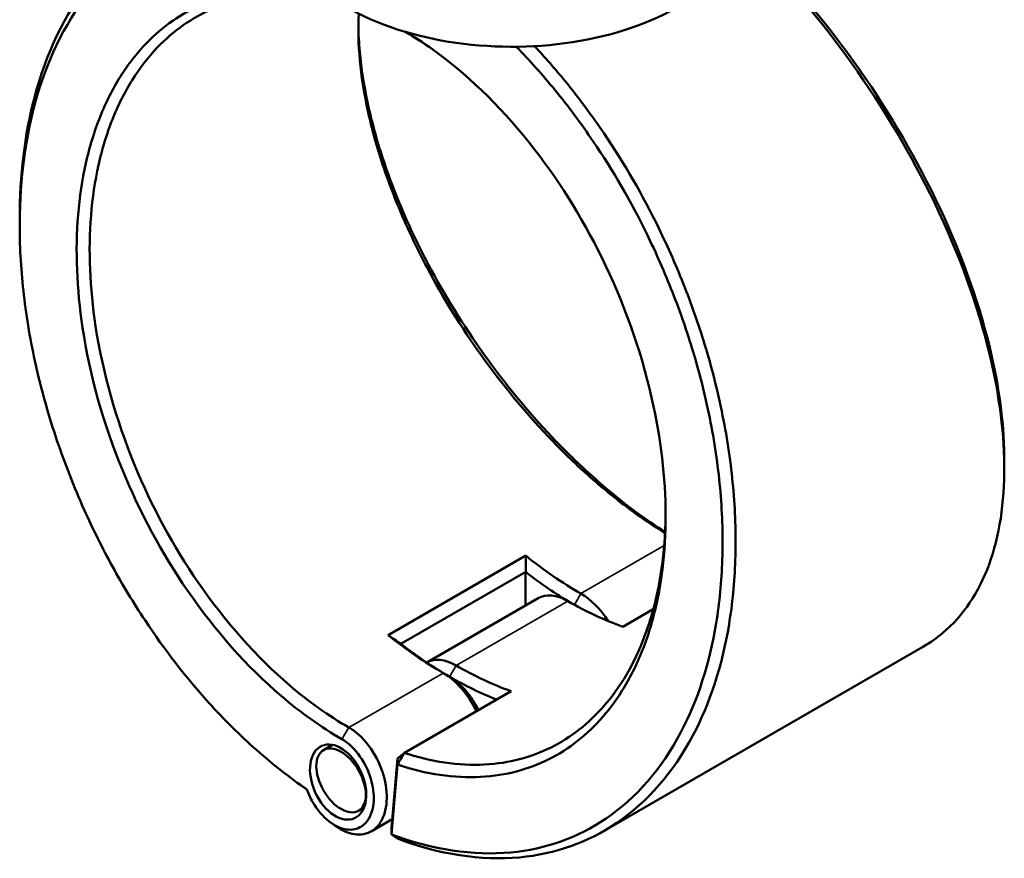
# Model space of a CAD drawing. Header units: millimetres. Extents: x 0 to 893, y 0 to 988.
# Tile 16 of 20: x 639 to 854, y 664 to 847. Entities that reach past the tile are written whole.
import ezdxf

# ---------------------------------------------------------------- set-up
doc = ezdxf.new("R2010")
doc.units = ezdxf.units.MM
doc.layers.add('Visible (ANSI)', color=7, linetype='Continuous', lineweight=50)
doc.layers.add('Visible Narrow (ANSI)', color=7, linetype='Continuous', lineweight=35)

msp = doc.modelspace()

# ---------------------------------------------------------------- linework, layer by layer
at = {"layer": 'Visible (ANSI)'}
for p, q in [((723.127, 844.473), (722.849, 844.668)), ((722.849, 844.668), (723.127, 844.473)), ((749.177, 730.236), (719.125, 712.886)), ((721.91, 710.959), (749.174, 726.7)), ((749.154, 719.36), (749.154, 726.665)), ((751.907, 720.949), (727.562, 706.894)), ((770.414, 714.709), (777.046, 718.538)), ((836.055, 710.395), (766.313, 670.13)), ((722.698, 687.16), (746.019, 700.625)), ((706.994, 688.899), (705.024, 687.762)), ((721.147, 685.942), (722.698, 687.16)), ((721.147, 685.942), (719.885, 670.716)), ((719.9, 669.345), (721.164, 684.597)), ((721.164, 684.597), (721.147, 685.942)), ((713.876, 675.205), (712.674, 674.511)), ((720.045, 672.647), (715.456, 669.998)), ((719.885, 670.716), (719.9, 669.345))]:
    msp.add_line(p, q, dxfattribs=at)
for centre, major_axis, start_param, end_param in [((746.184, 870.85), (51, 0), 3.0796893, 6.3316226), ((761.21, 794.201), (-44.25, 76.643), 2.1627081, 2.3561945), ((759.796, 793.384), (45.25, -78.375), 5.3307126, 5.4866755), ((758.382, 709.734), (-6.475, 11.215), 5.4977871, 6.2831853), ((761.21, 711.367), (-6.475, 11.215), 4.7886076, 5.4977871), ((758.382, 792.568), (44.25, -76.643), 5.4977871, 5.6912735), ((731.158, 776.85), (44.25, -76.643), 5.3043008, 5.4977871), ((732.572, 777.667), (-45.25, 78.375), 2.1891199, 2.3561945), ((733.986, 695.65), (-6.475, 11.215), 5.4977871, 6.2754254), ((733.986, 778.483), (-44.25, 76.643), 2.3561945, 2.5496808), ((731.158, 694.017), (6.475, -11.215), 1.4385191, 2.3561945), ((732.572, 694.833), (-5.475, 9.483), 4.5557678, 5.4977871), ((732.572, 777.667), (45.25, -78.375), 5.4977871, 5.6591646)]:
    msp.add_ellipse(centre, major_axis=major_axis, ratio=0.5773503, start_param=start_param, end_param=end_param, dxfattribs=at)
for centre, major_axis, ratio in [((708.213, 680.77), (3.592, -7.896), 0.6318214), ((708.849, 681.137), (3.825, -6.625), 0.5773503)]:
    msp.add_ellipse(centre, major_axis=major_axis, ratio=ratio, dxfattribs=at)
for points, knots in [([(695.3, 872.832), (686.915, 873.585), (678.936, 872.384), (664.913, 866.275), (658.814, 861.497), (648.487, 848.455), (644.424, 839.97), (639.751, 822.167), (638.671, 813.238), (638.671, 803.824)], [0.3786309, 0.3786309, 0.3786309, 0.3786309, 0.712874, 0.712874, 1.036181, 1.036181, 1.3820516, 1.3820516, 1.669276, 1.669276, 1.669276, 1.669276]), ([(701.38, 679.161), (697.643, 681.722), (693.957, 684.609), (686.77, 690.973), (683.269, 694.449), (674.959, 703.655), (670.302, 709.679), (663.527, 719.899), (661.153, 723.825), (656.715, 731.897), (654.651, 736.042), (650.531, 745.229), (648.542, 750.299), (645.085, 760.532), (643.616, 765.696), (641.234, 776.001), (640.319, 781.141), (639.065, 791.282), (638.725, 796.283), (638.677, 801.157), (638.58, 810.905), (639.655, 820.142), (644.374, 837.989), (648.376, 846.3), (658.53, 859.066), (664.52, 863.737), (678.531, 869.809), (686.664, 870.948), (695.204, 870.037)], [-3.057758, -3.057758, -3.057758, -3.057758, -2.9091478, -2.9091478, -2.7605376, -2.7605376, -2.5427232, -2.5427232, -2.4145971, -2.4145971, -2.286471, -2.286471, -2.1357345, -2.1357345, -1.9849979, -1.9849979, -1.8342613, -1.8342613, -1.6835247, -1.6835247, -1.6835247, -1.3820516, -1.3820516, -1.036181, -1.036181, -0.712874, -0.712874, -0.3667941, -0.3667941, -0.3667941, -0.3667941]), ([(796.405, 865.722), (804.465, 857.935), (812.164, 849.059), (826.109, 829.934), (832.342, 819.681), (842.983, 798.213), (847.23, 786.984), (852.373, 766.957), (853.63, 758.034), (853.695, 749.914), (853.727, 745.853), (853.463, 741.993), (852.348, 734.76), (851.497, 731.386), (849.229, 725.203), (847.811, 722.392), (844.442, 717.398), (842.49, 715.214), (838.968, 712.252), (837.553, 711.261), (836.055, 710.396)], [-2.7717693, -2.7717693, -2.7717693, -2.7717693, -2.4512661, -2.4512661, -2.1279702, -2.1279702, -1.7821273, -1.7821273, -1.4806404, -1.4806404, -1.4806404, -1.329897, -1.329897, -1.1791536, -1.1791536, -1.0284101, -1.0284101, -0.8776667, -0.8776667, -0.7866887, -0.7866887, -0.7866887, -0.7866887]), ([(853.697, 751.033), (853.697, 751.299), (853.696, 751.565), (853.693, 751.832), (853.616, 759.817), (852.367, 768.586), (847.291, 788.255), (843.108, 799.274), (832.647, 820.332), (826.526, 830.383), (812.602, 849.45), (804.76, 858.427), (796.556, 866.244)], [1.4705573, 1.4705573, 1.4705573, 1.4705573, 1.4806404, 1.4806404, 1.4806404, 1.7821273, 1.7821273, 2.1279702, 2.1279702, 2.4512661, 2.4512661, 2.7830047, 2.7830047, 2.7830047, 2.7830047]), ([(707.597, 851.597), (702.763, 853.031), (697.998, 853.741), (690.78, 853.691), (688.202, 853.425), (683.215, 852.406), (680.808, 851.653), (674.007, 848.722), (669.914, 845.872), (664.272, 840.043), (662.368, 837.602), (658.977, 832.21), (657.489, 829.259), (654.962, 822.915), (653.924, 819.522), (652.319, 812.37), (651.753, 808.611), (651.43, 804.712), (650.784, 796.914), (651.114, 788.553), (653.964, 769.701), (656.924, 759.128), (664.906, 739.679), (669.728, 730.738), (681.379, 713.784), (688.351, 705.937), (700.059, 695.928), (704.502, 692.761), (708.992, 690.168)], [-2.9194694, -2.9194694, -2.9194694, -2.9194694, -2.6923512, -2.6923512, -2.5612274, -2.5612274, -2.4301036, -2.4301036, -2.1738189, -2.1738189, -2.0230633, -2.0230633, -1.8723076, -1.8723076, -1.721552, -1.721552, -1.5707963, -1.5707963, -1.5707963, -1.269285, -1.269285, -0.9058855, -0.9058855, -0.5735244, -0.5735244, -0.2104855, -0.2104855, 0, 0, 0, 0]), ([(710.548, 692.691), (706.167, 695.22), (701.833, 698.309), (690.409, 708.068), (683.604, 715.718), (672.222, 732.255), (667.507, 740.978), (659.691, 759.966), (656.786, 770.295), (653.971, 788.728), (653.634, 796.909), (654.251, 804.545), (654.56, 808.363), (655.107, 812.044), (656.663, 819.053), (657.673, 822.379), (660.133, 828.6), (661.583, 831.495), (664.892, 836.787), (666.75, 839.184), (672.262, 844.91), (676.264, 847.713), (682.918, 850.598), (685.275, 851.342), (690.157, 852.349), (692.682, 852.613), (699.775, 852.672), (704.471, 851.972), (709.234, 850.555)], [0, 0, 0, 0, 0.2104855, 0.2104855, 0.5735244, 0.5735244, 0.9058855, 0.9058855, 1.269285, 1.269285, 1.5707963, 1.5707963, 1.5707963, 1.721552, 1.721552, 1.8723076, 1.8723076, 2.0230633, 2.0230633, 2.1738189, 2.1738189, 2.4301036, 2.4301036, 2.5612274, 2.5612274, 2.6923512, 2.6923512, 2.9207237, 2.9207237, 2.9207237, 2.9207237]), ([(712.719, 848.63), (712.547, 845.404), (712.626, 841.995), (712.959, 838.44), (713.282, 834.987), (713.843, 831.398), (715.426, 824.03), (716.448, 820.252), (718.931, 812.589), (720.391, 808.706), (723.716, 800.922), (725.581, 797.023), (731.105, 786.589), (735.108, 780.125), (744.006, 767.679), (748.918, 761.713), (756.922, 753.28), (759.842, 750.442), (765.77, 745.148), (768.779, 742.691), (774.399, 738.522), (777.008, 736.754), (779.606, 735.159)], [-1.7260123, -1.7260123, -1.7260123, -1.7260123, -1.5707963, -1.5707963, -1.5707963, -1.4200407, -1.4200407, -1.269285, -1.269285, -1.1185294, -1.1185294, -0.9677737, -0.9677737, -0.7114891, -0.7114891, -0.4492414, -0.4492414, -0.3045615, -0.3045615, -0.1598815, -0.1598815, -0.0353984, -0.0353984, -0.0353984, -0.0353984]), ([(779.619, 735.397), (777.448, 736.781), (775.273, 738.282), (770.008, 742.189), (766.925, 744.709), (760.85, 750.139), (757.859, 753.049), (749.661, 761.698), (744.631, 767.815), (735.528, 780.572), (731.436, 787.195), (725.794, 797.88), (723.89, 801.872), (720.499, 809.838), (719.011, 813.811), (716.484, 821.647), (715.445, 825.511), (713.841, 833.04), (713.275, 836.706), (712.952, 840.232), (712.766, 842.257), (712.661, 844.235), (712.636, 846.159)], [0.0585642, 0.0585642, 0.0585642, 0.0585642, 0.1598815, 0.1598815, 0.3045615, 0.3045615, 0.4492414, 0.4492414, 0.7114891, 0.7114891, 0.9677737, 0.9677737, 1.1185294, 1.1185294, 1.269285, 1.269285, 1.4200407, 1.4200407, 1.5707963, 1.5707963, 1.5707963, 1.6573645, 1.6573645, 1.6573645, 1.6573645]), ([(721.164, 684.597), (722.359, 684.193), (723.552, 683.832), (727.809, 682.696), (730.846, 682.172), (736.791, 681.723), (739.699, 681.799), (747.612, 682.853), (752.4, 684.52), (760.923, 689.653), (764.68, 693.076), (769.731, 699.745), (771.403, 702.482), (774.311, 708.43), (775.547, 711.639), (777.556, 718.459), (778.329, 722.069), (779.393, 729.606), (779.684, 733.533), (779.732, 737.576), (779.827, 745.66), (778.941, 754.203), (774.911, 773.216), (771.337, 783.715), (762.311, 802.719), (757.05, 811.314), (744.651, 827.314), (737.387, 834.528), (727.627, 841.745), (725.426, 843.222), (723.212, 844.561)], [-2.9520828, -2.9520828, -2.9520828, -2.9520828, -2.8960876, -2.8960876, -2.75141, -2.75141, -2.6067325, -2.6067325, -2.3444334, -2.3444334, -2.0882164, -2.0882164, -1.9375005, -1.9375005, -1.7867846, -1.7867846, -1.6360687, -1.6360687, -1.4853528, -1.4853528, -1.4853528, -1.183921, -1.183921, -0.820549, -0.820549, -0.4882732, -0.4882732, -0.1252877, -0.1252877, -0.0212479, -0.0212479, -0.0212479, -0.0212479]), ([(747.131, 841.41), (750.036, 838.441), (752.86, 835.282), (758.488, 828.397), (761.278, 824.647), (768.243, 814.362), (772.177, 807.564), (777.666, 796.353), (779.534, 792.111), (782.91, 783.517), (784.417, 779.165), (787.279, 769.651), (788.559, 764.482), (790.556, 754.207), (791.274, 749.102), (792.129, 739.071), (792.268, 734.145), (791.963, 724.585), (791.519, 719.95), (790.789, 715.514), (789.33, 706.642), (786.72, 698.569), (778.894, 683.72), (773.348, 677.321), (760.6, 668.636), (753.531, 666.114), (737.698, 664.627), (728.846, 665.969), (719.9, 669.345)], [-2.8158601, -2.8158601, -2.8158601, -2.8158601, -2.6911519, -2.6911519, -2.5577023, -2.5577023, -2.339878, -2.339878, -2.2117461, -2.2117461, -2.0836142, -2.0836142, -1.9328707, -1.9328707, -1.7821273, -1.7821273, -1.6313839, -1.6313839, -1.4806404, -1.4806404, -1.4806404, -1.1791536, -1.1791536, -0.8329778, -0.8329778, -0.5088597, -0.5088597, -0.1585481, -0.1585481, -0.1585481, -0.1585481]), ([(721.156, 668.44), (730.327, 664.943), (739.407, 663.541), (755.584, 665.04), (762.78, 667.592), (775.764, 676.399), (781.419, 682.893), (789.409, 697.977), (792.079, 706.182), (793.58, 715.206), (794.33, 719.718), (794.789, 724.433), (795.114, 734.162), (794.98, 739.176), (794.121, 749.391), (793.397, 754.591), (791.374, 765.06), (790.075, 770.328), (787.169, 780.026), (785.636, 784.463), (782.202, 793.227), (780.301, 797.554), (774.712, 808.99), (770.704, 815.928), (763.604, 826.425), (760.76, 830.253), (755.62, 836.546), (753.383, 839.102), (751.09, 841.541)], [0.1557141, 0.1557141, 0.1557141, 0.1557141, 0.5088597, 0.5088597, 0.8329778, 0.8329778, 1.1791536, 1.1791536, 1.4806404, 1.4806404, 1.4806404, 1.6313839, 1.6313839, 1.7821273, 1.7821273, 1.9328707, 1.9328707, 2.0836142, 2.0836142, 2.2117461, 2.2117461, 2.339878, 2.339878, 2.5577023, 2.5577023, 2.6911519, 2.6911519, 2.7888475, 2.7888475, 2.7888475, 2.7888475]), ([(779.736, 739.499), (779.734, 739.295), (779.732, 739.091), (779.73, 738.888), (779.676, 734.937), (779.384, 731.099), (778.329, 723.737), (777.567, 720.213), (775.589, 713.557), (774.374, 710.426), (771.52, 704.626), (769.88, 701.958), (764.931, 695.461), (761.254, 692.129), (752.919, 687.138), (748.241, 685.521), (740.513, 684.505), (737.673, 684.435), (731.871, 684.88), (728.907, 685.394), (724.844, 686.481), (723.773, 686.802), (722.698, 687.16)], [1.477585, 1.477585, 1.477585, 1.477585, 1.4853528, 1.4853528, 1.4853528, 1.6360687, 1.6360687, 1.7867846, 1.7867846, 1.9375005, 1.9375005, 2.0882164, 2.0882164, 2.3444334, 2.3444334, 2.6067325, 2.6067325, 2.75141, 2.75141, 2.8960876, 2.8960876, 2.9476687, 2.9476687, 2.9476687, 2.9476687]), ([(707.798, 671.065), (709.105, 670.143), (710.469, 669.556), (713.185, 669.149), (714.521, 669.404), (716.324, 670.54), (716.929, 671.149), (717.419, 671.905), (717.909, 672.661), (718.282, 673.564), (718.905, 676.193), (718.94, 678.091), (718.295, 682.013), (717.62, 684.033), (715.603, 687.94), (714.2, 689.785), (711.968, 691.765), (711.262, 692.279), (710.548, 692.691)], [-3.2431821, -3.2431821, -3.2431821, -3.2431821, -2.8015792, -2.8015792, -2.3200674, -2.3200674, -2.0191226, -2.0191226, -2.0191226, -1.7181778, -1.7181778, -1.2366661, -1.2366661, -0.7585337, -0.7585337, -0.2304142, -0.2304142, 0, 0, 0, 0]), ([(708.992, 690.168), (709.586, 689.825), (710.174, 689.399), (712.033, 687.757), (713.207, 686.23), (714.913, 682.974), (715.495, 681.282), (716.073, 677.97), (716.064, 676.354), (715.566, 674.099), (715.26, 673.32), (714.852, 672.665), (714.444, 672.01), (713.936, 671.478), (712.411, 670.478), (711.272, 670.245), (708.82, 670.596), (707.506, 671.199), (704.899, 673.22), (703.626, 674.722), (702.143, 677.31), (701.719, 678.225), (701.38, 679.161)], [0, 0, 0, 0, 0.2304142, 0.2304142, 0.7585337, 0.7585337, 1.2366661, 1.2366661, 1.7181778, 1.7181778, 2.0191226, 2.0191226, 2.0191226, 2.3200674, 2.3200674, 2.8015792, 2.8015792, 3.2936987, 3.2936987, 3.8407027, 3.8407027, 4.113669, 4.113669, 4.113669, 4.113669]), ([(721.164, 684.597), (721.419, 685.024), (721.675, 685.452), (722.187, 686.306), (722.443, 686.733), (722.698, 687.16)], [-0.29899951, -0.29899951, -0.29899951, -0.29899951, -0.14951534, -0.14951534, 0, 0, 0, 0]), ([(721.156, 668.44), (720.946, 668.591), (720.737, 668.741), (720.318, 669.043), (720.109, 669.194), (719.9, 669.345)], [-0.27027253, -0.27027253, -0.27027253, -0.27027253, -0.13514386, -0.13514386, 0, 0, 0, 0])]:
    msp.add_open_spline(points, degree=3, knots=knots, dxfattribs=at)
for points in [[(722.722, 844.706), (722.857, 844.629), (722.992, 844.551), (723.127, 844.473)], [(723.127, 844.473), (725.026, 843.377), (726.917, 842.175), (728.791, 840.874)], [(638.671, 802.383), (638.671, 802.863), (638.671, 803.344), (638.671, 803.824)], [(853.697, 751.033), (853.697, 750.441), (853.697, 749.849), (853.697, 749.257)], [(749.177, 730.236), (749.184, 729.057), (749.182, 727.877), (749.174, 726.7)], [(719.125, 712.886), (720.05, 712.236), (720.979, 711.594), (721.91, 710.959)], [(701.283, 679.217), (700.905, 679.484), (700.527, 679.75), (700.15, 680.017)], [(701.283, 679.217), (701.317, 679.193), (701.352, 679.168), (701.386, 679.144)], [(707.798, 671.065), (707.42, 671.331), (707.043, 671.598), (706.665, 671.865)]]:
    msp.add_open_spline(points, degree=3, dxfattribs=at)
for points, weights in [([(749.174, 726.7), (749.164, 726.682), (749.154, 726.665)], [1.0790882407, 1.07909219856, 1.07909612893]), ([(721.93, 710.947), (721.92, 710.953), (721.91, 710.959)], [1.07909612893, 1.07909219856, 1.0790882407])]:
    msp.add_rational_spline(points, weights, degree=2, dxfattribs=at)
at = {"layer": 'Visible Narrow (ANSI)'}
for p, q in [((779.423, 732.456), (761.21, 721.941)), ((759.804, 719.505), (761.21, 721.941)), ((733.986, 706.223), (758.382, 720.308)), ((732.572, 703.774), (733.986, 706.223)), ((731.158, 704.59), (710.548, 692.691)), ((732.572, 703.774), (731.158, 704.59)), ((708.992, 690.168), (710.548, 692.691))]:
    msp.add_line(p, q, dxfattribs=at)

doc.saveas('drawing.dxf')
